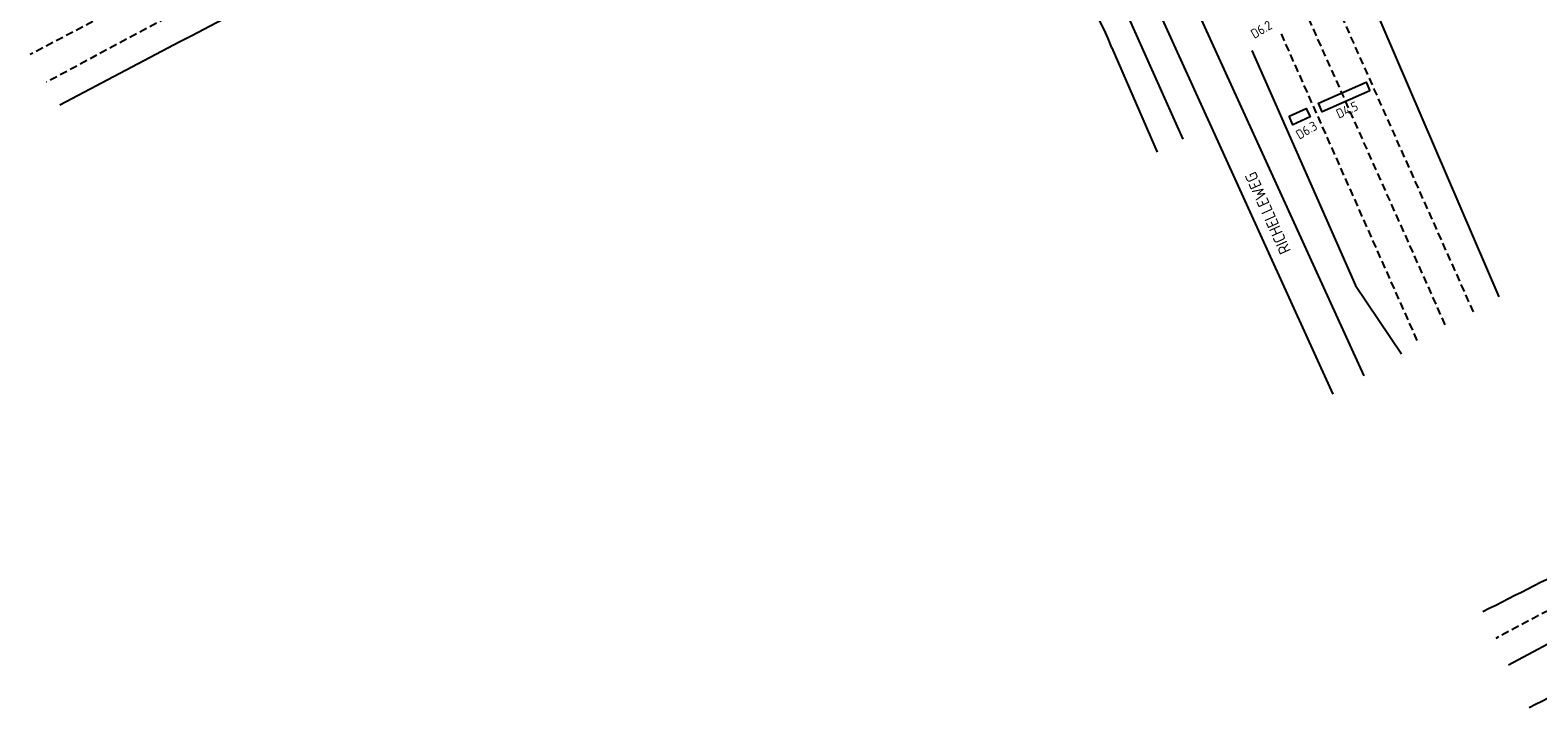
# Model space of a CAD drawing. Extents: x 1808 to 149445, y 103 to 460077.
# Tile 2 of 28: x 148759 to 148917, y 459597 to 459668. Entities that reach past the tile are written whole.
import ezdxf
from ezdxf.enums import TextEntityAlignment as Align

# ---------------------------------------------------------------- set-up
doc = ezdxf.new("R2010")
doc.units = 0
doc.header["$LTSCALE"] = 0.25
doc.header["$MEASUREMENT"] = 0
doc.linetypes.add('HIDDEN2', pattern=[4.7625, 3.175, -1.5875])
doc.layers.get('0').update_dxf_attribs({"color": 1, "linetype": 'CONTINUOUS'})
for name, color, linetype in [('BUIS-T-CODE', 1, 'CONTINUOUS'), ('LUS-T-CODE', 1, 'CONTINUOUS'), ('LUSSEN', 7, 'CONTINUOUS'), ('MARKERING', 9, 'CONTINUOUS'), ('ONDERGROND', 7, 'CONTINUOUS'), ('TXT-025', 7, 'CONTINUOUS')]:
    doc.layers.add(name, color=color, linetype=linetype)
doc.styles.add('I020-1', font='ISO', dxfattribs={"height": 2})
doc.styles.add('ISO', font='ISO.SHX')

# ---------------------------------------------------------------- blocks, each defined once
blk = doc.blocks.new('V_20X1')
blk.add_lwpolyline([(0.5, 0), (0.5, -20), (-0.5, -20), (-0.5, 0)], close=True)
at = {"layer": 'LUS-T-CODE', "style": 'I020-1'}
blk.add_attdef('LUS', text='', height=1, rotation=270, dxfattribs=at).set_placement((0.01, -21.61), align=Align.MIDDLE)
blk = doc.blocks.new('V_1X2')
blk.add_lwpolyline([(-1, 0), (1, 0), (1, -1), (-1, -1), (-1, 0)])
at = {"layer": 'LUS-T-CODE', "style": 'I020-1'}
blk.add_attdef('LUS', text='', height=1, rotation=270, dxfattribs=at).set_placement((0.02, -2.42), align=Align.MIDDLE)
blk = doc.blocks.new('LUS nr.')
at = {"layer": 'LUS-T-CODE', "style": 'ISO'}
blk.add_attdef('LUS', text='', height=1, rotation=354.0316, dxfattribs=at).set_placement((0, 0), align=Align.MIDDLE)

msp = doc.modelspace()

# ---------------------------------------------------------------- linework, layer by layer
at = {"color": 0, "elevation": -25.18}
msp.add_lwpolyline([(148899.59, 459661.69), (148894.59, 459659.48), (148894.19, 459660.39), (148899.19, 459662.6), (148899.59, 459661.69)], dxfattribs=at)
at = {"layer": 'MARKERING', "linetype": 'HIDDEN2'}
for p, q in [((148775.72, 459674.5, -25.18), (148758.58, 459665.51, -25.18)), ((148896.12, 459670.64, -25.18), (148910.46, 459638.4, -25.18)), ((148772.92, 459669.36, -25.18), (148760.29, 459662.58, -25.18)), ((148893.13, 459669.3, -25.18), (148907.63, 459636.73, -25.18)), ((148890.25, 459667.68, -25.18), (148904.71, 459635.02, -25.18))]:
    msp.add_line(p, q, dxfattribs=at)
msp.add_arc((171795.79, 416577.52), 48733.02, 117.977156, 118.005558, dxfattribs=at)
at = {"layer": 'ONDERGROND'}
for p, q in [((148866.92, 459701.95, -25.18), (148898.96, 459631.64, -25.18)), ((148890.29, 459693.23, -25.18), (148913.18, 459639.99, -25.18)), ((148869.7, 459686.99, -25.18), (148895.71, 459629.74, -25.18)), ((148879.94, 459656.6, -25.18), (148873.39, 459671.31, -25.18)), ((148872.45, 459666.21, -25.18), (148877.19, 459655.23, -25.18)), ((148887.17, 459665.91, -25.18), (148898.08, 459641.18, -25.18)), ((148898.08, 459641.18, -25.18), (148902.92, 459633.97, -25.18)), ((148914.19, 459601.23), (148935.39, 459612.56))]:
    msp.add_line(p, q, dxfattribs=at)
for centre, radius, start, end in [((149290.65, 458675.66, -25.18), 1117.59, 115.90876, 118.24753), ((148854.86, 459659.89, -25.18), 18.69, 19.749, 70.9977), ((148274.28, 460874.68), 1418.97, 296.68354, 297.66311), ((160546.16, 437354.95), 25098.73, 117.549851, 117.604214)]:
    msp.add_arc(centre, radius, start, end, dxfattribs=at)

# ---------------------------------------------------------------- block references
at = {"layer": 'BUIS-T-CODE', "xscale": 0.9938565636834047, "yscale": 0.9938565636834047, "zscale": 0.9938565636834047, "rotation": 30.4015026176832}
msp.add_blockref('LUS nr.', (148897.2, 459659.67, -25.18), dxfattribs=at).add_auto_attribs({'LUS': 'D4.5'})
at = {"layer": 'LUSSEN'}
ref = msp.add_blockref('V_20X1', (148879.45, 459687.77, -25.18), dxfattribs=dict(at, xscale=0.9938565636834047, yscale=0.9938565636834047, zscale=0.9938565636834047, rotation=23.93320863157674))
ref.add_attrib('LUS', 'D6.2', dxfattribs={"layer": 'LUS-T-CODE', "height": 0.994, "rotation": 30.4015, "style": 'I020-1'}).set_placement((148888.17, 459668.14, -25.18), align=Align.MIDDLE)
ref = msp.add_blockref('V_1X2', (148892, 459659.42, -25.18), dxfattribs=dict(at, xscale=0.9938565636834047, yscale=0.9938565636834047, zscale=0.9938565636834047, rotation=24.38630884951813))
ref.add_attrib('LUS', 'D6.3', dxfattribs={"layer": 'LUS-T-CODE', "height": 0.994, "rotation": 30.4015, "style": 'I020-1'}).set_placement((148892.93, 459657.53, -25.18), align=Align.MIDDLE)

# ---------------------------------------------------------------- texts
at = {"layer": 'TXT-025', "color": 7, "style": 'I020-1'}
msp.add_text('RICHELLEWEG', height=1.2423, rotation=114.1412, dxfattribs=at).set_placement((148891.32, 459644.83, -25.18))

doc.saveas('drawing.dxf')
